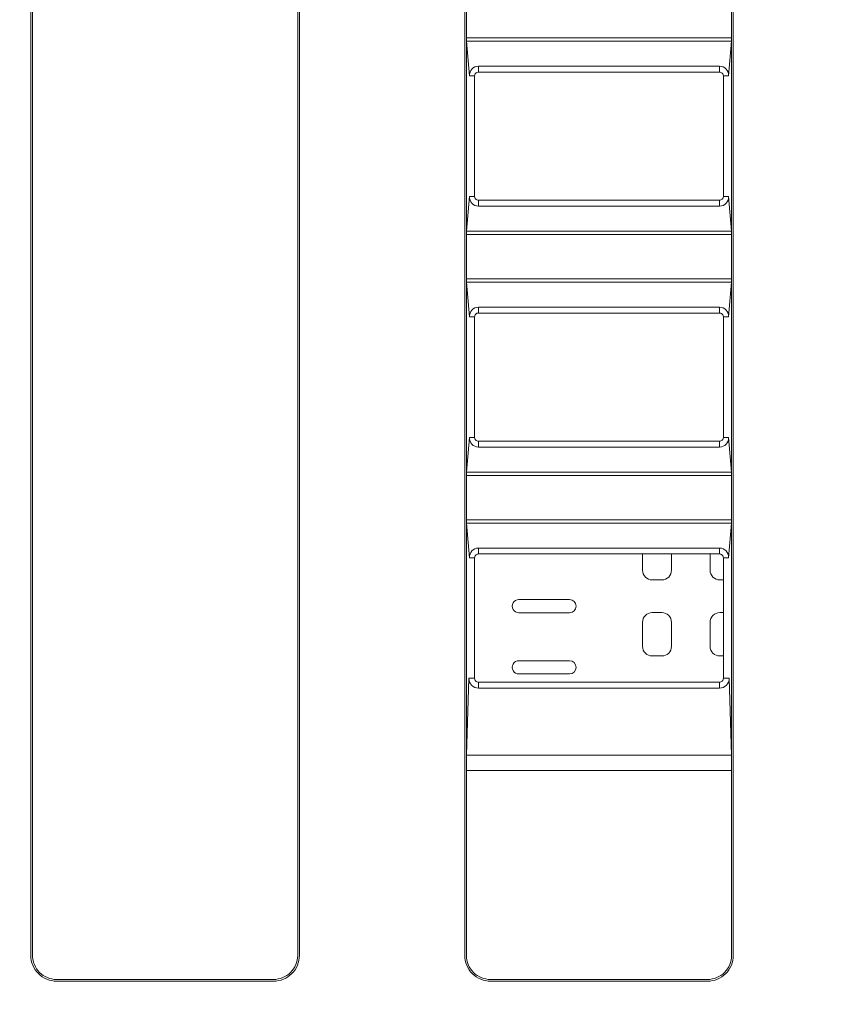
# Model space of a CAD drawing. Header units: millimetres. Extents: x -296 to 295, y -209 to 209.
# Tile 60 of 123: x -76 to -60, y 129 to 149. Entities that reach past the tile are written whole.
import ezdxf

# ---------------------------------------------------------------- set-up
doc = ezdxf.new("R2010")
doc.units = ezdxf.units.MM
doc.header["$MEASUREMENT"] = 0
doc.layers.add('layer 1', color=7, linetype='Continuous')

msp = doc.modelspace()

# ---------------------------------------------------------------- linework, layer by layer
at = {"layer": 'layer 1', "color": 1, "lineweight": 0}
msp.add_open_spline([(295.3283, 209.2747), (295.3283, 209.2747), (295.3283, -208.9236), (295.3283, -208.9236), (295.3283, -208.9236), (-296.1944, -208.9236), (-296.1944, -208.9236), (-296.1944, -208.9236), (-296.1944, 209.2747), (-296.1944, 209.2747), (-296.1944, 209.2747), (295.3283, 209.2747), (295.3283, 209.2747)], degree=3, knots=[0, 0, 0, 0, 0.25, 0.25, 0.25, 0.5, 0.5, 0.5, 0.75, 0.75, 0.75, 1, 1, 1, 1], dxfattribs=at)
at = {"layer": 'layer 1', "color": 5, "lineweight": 0}
msp.add_open_spline([(-281.2487, 194.7284), (-281.2487, 194.7284), (-281.2487, -197.0649), (-281.2487, -197.0649), (-281.2487, -197.0649), (283.3586, -197.0649), (283.3586, -197.0649)], degree=3, knots=[0, 0, 0, 0, 0.5, 0.5, 0.5, 1, 1, 1, 1], dxfattribs=at)
at = {"layer": 'layer 1', "lineweight": 9}
for points in [[(-76.0518, 129.9892), (-76.0518, 129.9892), (-76.0518, 159.2605), (-76.0518, 159.2605)], [(-70.5518, 159.2605), (-70.5518, 159.2605), (-70.5518, 129.9892), (-70.5518, 129.9892)], [(-67.0518, 129.9892), (-67.0518, 129.9892), (-67.0518, 159.2605), (-67.0518, 159.2605)], [(-61.5518, 129.9892), (-61.5518, 129.9892), (-61.5518, 159.2605), (-61.5518, 159.2605)], [(-76.0871, 158.8605), (-76.0871, 158.8605), (-76.0871, 129.9892), (-76.0871, 129.9892)], [(-70.5166, 158.8605), (-70.5166, 158.8605), (-70.5166, 129.9892), (-70.5166, 129.9892)], [(-67.0871, 158.8605), (-67.0871, 158.8605), (-67.0871, 129.9892), (-67.0871, 129.9892)], [(-61.5166, 158.8605), (-61.5166, 158.8605), (-61.5166, 129.9892), (-61.5166, 129.9892)], [(-61.5518, 149.0307), (-61.5518, 149.0307), (-67.0518, 149.0307), (-67.0518, 149.0307)], [(-67.0518, 149.0307), (-67.0518, 149.0041), (-67.0509, 148.9787), (-67.0493, 148.96)], [(-67.0493, 148.96), (-67.0493, 148.96), (-66.9862, 148.2392), (-66.9862, 148.2392)], [(-67.0493, 148.96), (-67.0493, 148.96), (-61.5544, 148.96), (-61.5544, 148.96)], [(-61.6174, 148.2392), (-61.6174, 148.2392), (-61.5544, 148.96), (-61.5544, 148.96)], [(-66.8018, 148.3196), (-66.8018, 148.3196), (-66.8018, 148.4413), (-66.8018, 148.4413)], [(-61.8018, 148.4413), (-61.8018, 148.4413), (-66.8018, 148.4413), (-66.8018, 148.4413)], [(-61.8018, 148.4413), (-61.8018, 148.4413), (-61.8018, 148.3188), (-61.8018, 148.3188)], [(-66.9862, 148.2392), (-66.9862, 148.2392), (-66.8822, 148.2392), (-66.8822, 148.2392)], [(-66.8822, 145.7392), (-66.8822, 145.7392), (-66.8822, 148.2392), (-66.8822, 148.2392)], [(-66.8018, 148.3196), (-66.8018, 148.3196), (-61.8018, 148.3188), (-61.8018, 148.3188)], [(-61.7222, 148.2392), (-61.7222, 148.2392), (-61.7222, 145.7392), (-61.7222, 145.7392)], [(-61.7222, 148.2392), (-61.7222, 148.2392), (-61.6174, 148.2392), (-61.6174, 148.2392)], [(-66.9862, 145.7392), (-66.9862, 145.7392), (-67.0493, 145.0185), (-67.0493, 145.0185)], [(-66.8822, 145.7392), (-66.8822, 145.7392), (-66.9862, 145.7392), (-66.9862, 145.7392)], [(-61.6174, 145.7392), (-61.6174, 145.7392), (-61.7222, 145.7392), (-61.7222, 145.7392)], [(-61.5544, 145.0185), (-61.5544, 145.0185), (-61.6174, 145.7392), (-61.6174, 145.7392)], [(-61.8018, 145.6596), (-61.8018, 145.6596), (-66.8018, 145.6589), (-66.8018, 145.6589)], [(-66.8018, 145.5372), (-66.8018, 145.5372), (-66.8018, 145.6589), (-66.8018, 145.6589)], [(-66.8018, 145.5372), (-66.8018, 145.5372), (-61.8018, 145.5372), (-61.8018, 145.5372)], [(-61.8018, 145.6596), (-61.8018, 145.6596), (-61.8018, 145.5372), (-61.8018, 145.5372)], [(-67.0518, 144.9478), (-67.0518, 144.9478), (-61.5518, 144.9478), (-61.5518, 144.9478)], [(-61.5544, 145.0185), (-61.5544, 145.0185), (-67.0493, 145.0185), (-67.0493, 145.0185)], [(-61.5518, 144.9478), (-61.5518, 144.9743), (-61.5527, 144.9998), (-61.5544, 145.0185)], [(-61.5518, 144.0307), (-61.5518, 144.0307), (-67.0518, 144.0307), (-67.0518, 144.0307)], [(-67.0518, 144.0307), (-67.0518, 144.0041), (-67.0509, 143.9787), (-67.0493, 143.96)], [(-67.0493, 143.96), (-67.0493, 143.96), (-66.9862, 143.2392), (-66.9862, 143.2392)], [(-67.0493, 143.96), (-67.0493, 143.96), (-61.5544, 143.96), (-61.5544, 143.96)], [(-61.6174, 143.2392), (-61.6174, 143.2392), (-61.5544, 143.96), (-61.5544, 143.96)], [(-66.8018, 143.3196), (-66.8018, 143.3196), (-66.8018, 143.4413), (-66.8018, 143.4413)], [(-61.8018, 143.4413), (-61.8018, 143.4413), (-66.8018, 143.4413), (-66.8018, 143.4413)], [(-61.8018, 143.4413), (-61.8018, 143.4413), (-61.8018, 143.3188), (-61.8018, 143.3188)], [(-66.9862, 143.2392), (-66.9862, 143.2392), (-66.8822, 143.2392), (-66.8822, 143.2392)], [(-66.8822, 140.7392), (-66.8822, 140.7392), (-66.8822, 143.2392), (-66.8822, 143.2392)], [(-66.8018, 143.3196), (-66.8018, 143.3196), (-61.8018, 143.3188), (-61.8018, 143.3188)], [(-61.7222, 143.2392), (-61.7222, 143.2392), (-61.7222, 140.7392), (-61.7222, 140.7392)], [(-61.7222, 143.2392), (-61.7222, 143.2392), (-61.6174, 143.2392), (-61.6174, 143.2392)], [(-66.9862, 140.7392), (-66.9862, 140.7392), (-67.0493, 140.0185), (-67.0493, 140.0185)], [(-66.8822, 140.7392), (-66.8822, 140.7392), (-66.9862, 140.7392), (-66.9862, 140.7392)], [(-61.8018, 140.6596), (-61.8018, 140.6596), (-66.8018, 140.6589), (-66.8018, 140.6589)], [(-66.8018, 140.5372), (-66.8018, 140.5372), (-66.8018, 140.6589), (-66.8018, 140.6589)], [(-61.8018, 140.6596), (-61.8018, 140.6596), (-61.8018, 140.5372), (-61.8018, 140.5372)], [(-61.6174, 140.7392), (-61.6174, 140.7392), (-61.7222, 140.7392), (-61.7222, 140.7392)], [(-61.5544, 140.0185), (-61.5544, 140.0185), (-61.6174, 140.7392), (-61.6174, 140.7392)], [(-66.8018, 140.5372), (-66.8018, 140.5372), (-61.8018, 140.5372), (-61.8018, 140.5372)], [(-61.5544, 140.0185), (-61.5544, 140.0185), (-67.0493, 140.0185), (-67.0493, 140.0185)], [(-61.5518, 139.9478), (-61.5518, 139.9743), (-61.5527, 139.9998), (-61.5544, 140.0185)], [(-67.0518, 139.9478), (-67.0518, 139.9478), (-61.5518, 139.9478), (-61.5518, 139.9478)], [(-61.5518, 139.0307), (-61.5518, 139.0307), (-67.0518, 139.0307), (-67.0518, 139.0307)], [(-67.0518, 139.0307), (-67.0518, 139.0041), (-67.0509, 138.9787), (-67.0493, 138.96)], [(-67.0493, 138.96), (-67.0493, 138.96), (-66.9862, 138.2392), (-66.9862, 138.2392)], [(-67.0493, 138.96), (-67.0493, 138.96), (-61.5544, 138.96), (-61.5544, 138.96)], [(-61.6174, 138.2392), (-61.6174, 138.2392), (-61.5544, 138.96), (-61.5544, 138.96)], [(-66.8018, 138.3196), (-66.8018, 138.3196), (-66.8018, 138.4413), (-66.8018, 138.4413)], [(-61.8018, 138.4413), (-61.8018, 138.4413), (-66.8018, 138.4413), (-66.8018, 138.4413)], [(-61.8018, 138.4413), (-61.8018, 138.4413), (-61.8018, 138.3188), (-61.8018, 138.3188)], [(-66.9862, 138.2392), (-66.9862, 138.2392), (-66.8822, 138.2392), (-66.8822, 138.2392)], [(-66.8822, 135.7392), (-66.8822, 135.7392), (-66.8822, 138.2392), (-66.8822, 138.2392)], [(-66.8018, 138.3196), (-66.8018, 138.3196), (-61.8018, 138.3188), (-61.8018, 138.3188)], [(-63.3986, 138.3191), (-63.3986, 138.3191), (-63.3986, 137.9804), (-63.3986, 137.9804)], [(-62.7986, 137.9804), (-62.7986, 137.9804), (-62.7986, 138.319), (-62.7986, 138.319)], [(-61.9986, 138.3188), (-61.9986, 138.3188), (-61.9986, 137.9804), (-61.9986, 137.9804)], [(-61.7222, 138.2392), (-61.7222, 138.2392), (-61.7222, 135.7392), (-61.7222, 135.7392)], [(-61.7222, 138.2392), (-61.7222, 138.2392), (-61.6174, 138.2392), (-61.6174, 138.2392)], [(-63.1986, 137.7804), (-63.1986, 137.7804), (-62.9986, 137.7804), (-62.9986, 137.7804)], [(-61.7986, 137.7804), (-61.7986, 137.7804), (-61.7222, 137.7804), (-61.7222, 137.7804)], [(-64.9148, 137.3737), (-64.9148, 137.3737), (-65.9648, 137.3737), (-65.9648, 137.3737)], [(-65.9648, 137.0987), (-65.9648, 137.0987), (-64.9148, 137.0987), (-64.9148, 137.0987)], [(-63.3986, 136.902), (-63.3986, 136.902), (-63.3986, 136.402), (-63.3986, 136.402)], [(-62.9986, 137.102), (-62.9986, 137.102), (-63.1986, 137.102), (-63.1986, 137.102)], [(-62.7986, 136.402), (-62.7986, 136.402), (-62.7986, 136.902), (-62.7986, 136.902)], [(-61.9986, 136.902), (-61.9986, 136.902), (-61.9986, 136.402), (-61.9986, 136.402)], [(-61.7222, 137.102), (-61.7222, 137.102), (-61.7986, 137.102), (-61.7986, 137.102)], [(-64.9148, 136.1037), (-64.9148, 136.1037), (-65.9648, 136.1037), (-65.9648, 136.1037)], [(-63.1986, 136.202), (-63.1986, 136.202), (-62.9986, 136.202), (-62.9986, 136.202)], [(-61.7986, 136.202), (-61.7986, 136.202), (-61.7222, 136.202), (-61.7222, 136.202)], [(-67.0008, 135.7392), (-67.0008, 135.7392), (-67.0473, 134.1432), (-67.0473, 134.1432)], [(-66.8822, 135.7392), (-66.8822, 135.7392), (-67.0008, 135.7392), (-67.0008, 135.7392)], [(-65.9648, 135.8287), (-65.9648, 135.8287), (-64.9148, 135.8287), (-64.9148, 135.8287)], [(-61.6029, 135.7392), (-61.6029, 135.7392), (-61.7222, 135.7392), (-61.7222, 135.7392)], [(-61.5563, 134.1432), (-61.5563, 134.1432), (-61.6029, 135.7392), (-61.6029, 135.7392)], [(-61.8018, 135.6596), (-61.8018, 135.6596), (-66.8018, 135.6589), (-66.8018, 135.6589)], [(-66.8018, 135.5343), (-66.8018, 135.5343), (-66.8018, 135.6589), (-66.8018, 135.6589)], [(-66.8018, 135.5343), (-66.8018, 135.5343), (-61.8018, 135.5343), (-61.8018, 135.5343)], [(-61.8018, 135.6596), (-61.8018, 135.6596), (-61.8018, 135.5343), (-61.8018, 135.5343)], [(-67.0473, 134.1432), (-67.0503, 134.0412), (-67.0518, 133.9344), (-67.0518, 133.827)], [(-61.5563, 134.1432), (-61.5563, 134.1432), (-67.0473, 134.1432), (-67.0473, 134.1432)], [(-61.5518, 133.827), (-61.5518, 133.9344), (-61.5533, 134.0412), (-61.5563, 134.1432)], [(-67.0518, 133.827), (-67.0518, 133.827), (-61.5518, 133.827), (-61.5518, 133.827)], [(-75.5518, 129.4892), (-75.5518, 129.4892), (-71.0518, 129.4892), (-71.0518, 129.4892)], [(-75.5518, 129.454), (-75.5518, 129.454), (-71.0518, 129.454), (-71.0518, 129.454)], [(-66.5518, 129.4892), (-66.5518, 129.4892), (-62.0518, 129.4892), (-62.0518, 129.4892)], [(-66.5518, 129.454), (-66.5518, 129.454), (-62.0518, 129.454), (-62.0518, 129.454)]]:
    msp.add_open_spline(points, degree=3, dxfattribs=at)
for points, knots in [([(-61.554, 148.9648), (-61.5535, 148.9696), (-61.5533, 148.9744), (-61.553, 148.9793), (-61.5522, 148.9964), (-61.5518, 149.0135), (-61.5518, 149.0307)], [0, 0, 0, 0, 0.5, 0.5, 0.5, 1, 1, 1, 1]), ([(-66.8018, 148.4413), (-66.8537, 148.4413), (-66.9033, 148.4194), (-66.9383, 148.381), (-66.9734, 148.3426), (-66.9908, 148.2911), (-66.9862, 148.2392)], [0, 0, 0, 0, 0.5, 0.5, 0.5, 1, 1, 1, 1]), ([(-61.6174, 148.2392), (-61.6129, 148.2911), (-61.6303, 148.3426), (-61.6653, 148.381), (-61.7004, 148.4194), (-61.7499, 148.4413), (-61.8018, 148.4413)], [0, 0, 0, 0, 0.5, 0.5, 0.5, 1, 1, 1, 1]), ([(-66.8822, 148.2392), (-66.8822, 148.2595), (-66.8739, 148.2806), (-66.8592, 148.2956), (-66.8445, 148.3105), (-66.8235, 148.3192), (-66.8033, 148.3192)], [0, 0, 0, 0, 0.5, 0.5, 0.5, 1, 1, 1, 1]), ([(-61.8033, 148.3192), (-61.7827, 148.3192), (-61.7612, 148.3109), (-61.7461, 148.296), (-61.731, 148.2812), (-61.7222, 148.2598), (-61.7222, 148.2392)], [0, 0, 0, 0, 0.5, 0.5, 0.5, 1, 1, 1, 1]), ([(-66.9862, 145.7392), (-66.9908, 145.6873), (-66.9734, 145.6359), (-66.9383, 145.5975), (-66.9033, 145.5591), (-66.8537, 145.5372), (-66.8018, 145.5372)], [0, 0, 0, 0, 0.5, 0.5, 0.5, 1, 1, 1, 1]), ([(-66.8033, 145.6593), (-66.8235, 145.6593), (-66.8446, 145.668), (-66.8592, 145.6829), (-66.8739, 145.6979), (-66.8822, 145.719), (-66.8822, 145.7392)], [0, 0, 0, 0, 0.5, 0.5, 0.5, 1, 1, 1, 1]), ([(-61.7222, 145.7392), (-61.7222, 145.7187), (-61.731, 145.6973), (-61.7461, 145.6824), (-61.7612, 145.6676), (-61.7827, 145.6593), (-61.8033, 145.6593)], [0, 0, 0, 0, 0.5, 0.5, 0.5, 1, 1, 1, 1]), ([(-61.8018, 145.5372), (-61.7499, 145.5372), (-61.7004, 145.5591), (-61.6653, 145.5975), (-61.6303, 145.6359), (-61.6129, 145.6873), (-61.6174, 145.7392)], [0, 0, 0, 0, 0.5, 0.5, 0.5, 1, 1, 1, 1]), ([(-67.0497, 145.0137), (-67.0501, 145.0089), (-67.0504, 145.004), (-67.0506, 144.9992), (-67.0514, 144.9821), (-67.0518, 144.965), (-67.0518, 144.9478)], [0, 0, 0, 0, 0.5, 0.5, 0.5, 1, 1, 1, 1]), ([(-61.554, 143.9648), (-61.5535, 143.9696), (-61.5533, 143.9744), (-61.553, 143.9793), (-61.5522, 143.9964), (-61.5518, 144.0135), (-61.5518, 144.0307)], [0, 0, 0, 0, 0.5, 0.5, 0.5, 1, 1, 1, 1]), ([(-66.8018, 143.4413), (-66.8537, 143.4413), (-66.9033, 143.4194), (-66.9383, 143.381), (-66.9734, 143.3426), (-66.9908, 143.2911), (-66.9862, 143.2392)], [0, 0, 0, 0, 0.5, 0.5, 0.5, 1, 1, 1, 1]), ([(-61.6174, 143.2392), (-61.6129, 143.2911), (-61.6303, 143.3426), (-61.6653, 143.381), (-61.7004, 143.4194), (-61.7499, 143.4413), (-61.8018, 143.4413)], [0, 0, 0, 0, 0.5, 0.5, 0.5, 1, 1, 1, 1]), ([(-66.8822, 143.2392), (-66.8822, 143.2595), (-66.8739, 143.2806), (-66.8592, 143.2956), (-66.8445, 143.3105), (-66.8235, 143.3192), (-66.8033, 143.3192)], [0, 0, 0, 0, 0.5, 0.5, 0.5, 1, 1, 1, 1]), ([(-61.8033, 143.3192), (-61.7827, 143.3192), (-61.7612, 143.3109), (-61.7461, 143.296), (-61.731, 143.2812), (-61.7222, 143.2598), (-61.7222, 143.2392)], [0, 0, 0, 0, 0.5, 0.5, 0.5, 1, 1, 1, 1]), ([(-66.9862, 140.7392), (-66.9908, 140.6873), (-66.9734, 140.6359), (-66.9383, 140.5975), (-66.9033, 140.5591), (-66.8537, 140.5372), (-66.8018, 140.5372)], [0, 0, 0, 0, 0.5, 0.5, 0.5, 1, 1, 1, 1]), ([(-66.8033, 140.6593), (-66.8235, 140.6593), (-66.8446, 140.668), (-66.8592, 140.6829), (-66.8739, 140.6979), (-66.8822, 140.719), (-66.8822, 140.7392)], [0, 0, 0, 0, 0.5, 0.5, 0.5, 1, 1, 1, 1]), ([(-61.7222, 140.7392), (-61.7222, 140.7187), (-61.731, 140.6973), (-61.7461, 140.6824), (-61.7612, 140.6676), (-61.7827, 140.6593), (-61.8033, 140.6593)], [0, 0, 0, 0, 0.5, 0.5, 0.5, 1, 1, 1, 1]), ([(-61.8018, 140.5372), (-61.7499, 140.5372), (-61.7004, 140.5591), (-61.6653, 140.5975), (-61.6303, 140.6359), (-61.6129, 140.6873), (-61.6174, 140.7392)], [0, 0, 0, 0, 0.5, 0.5, 0.5, 1, 1, 1, 1]), ([(-67.0497, 140.0137), (-67.0501, 140.0089), (-67.0504, 140.004), (-67.0506, 139.9992), (-67.0514, 139.9821), (-67.0518, 139.965), (-67.0518, 139.9478)], [0, 0, 0, 0, 0.5, 0.5, 0.5, 1, 1, 1, 1]), ([(-61.554, 138.9648), (-61.5535, 138.9696), (-61.5533, 138.9744), (-61.553, 138.9793), (-61.5522, 138.9964), (-61.5518, 139.0135), (-61.5518, 139.0307)], [0, 0, 0, 0, 0.5, 0.5, 0.5, 1, 1, 1, 1]), ([(-66.8018, 138.4413), (-66.8537, 138.4413), (-66.9033, 138.4194), (-66.9383, 138.381), (-66.9734, 138.3426), (-66.9908, 138.2911), (-66.9862, 138.2392)], [0, 0, 0, 0, 0.5, 0.5, 0.5, 1, 1, 1, 1]), ([(-61.6174, 138.2392), (-61.6129, 138.2911), (-61.6303, 138.3426), (-61.6653, 138.381), (-61.7004, 138.4194), (-61.7499, 138.4413), (-61.8018, 138.4413)], [0, 0, 0, 0, 0.5, 0.5, 0.5, 1, 1, 1, 1]), ([(-66.8822, 138.2392), (-66.8822, 138.2595), (-66.8739, 138.2806), (-66.8592, 138.2956), (-66.8445, 138.3105), (-66.8235, 138.3192), (-66.8033, 138.3192)], [0, 0, 0, 0, 0.5, 0.5, 0.5, 1, 1, 1, 1]), ([(-61.8033, 138.3192), (-61.7827, 138.3192), (-61.7612, 138.3109), (-61.7461, 138.296), (-61.731, 138.2812), (-61.7222, 138.2598), (-61.7222, 138.2392)], [0, 0, 0, 0, 0.5, 0.5, 0.5, 1, 1, 1, 1]), ([(-63.3986, 137.9804), (-63.3986, 137.9274), (-63.3776, 137.8765), (-63.34, 137.839), (-63.3025, 137.8015), (-63.2517, 137.7804), (-63.1986, 137.7804)], [0, 0, 0, 0, 0.5, 0.5, 0.5, 1, 1, 1, 1]), ([(-62.9986, 137.7804), (-62.9456, 137.7804), (-62.8947, 137.8015), (-62.8572, 137.839), (-62.8197, 137.8765), (-62.7986, 137.9274), (-62.7986, 137.9804)], [0, 0, 0, 0, 0.5, 0.5, 0.5, 1, 1, 1, 1]), ([(-61.9986, 137.9804), (-61.9986, 137.9274), (-61.9776, 137.8765), (-61.94, 137.839), (-61.9025, 137.8015), (-61.8517, 137.7804), (-61.7986, 137.7804)], [0, 0, 0, 0, 0.5, 0.5, 0.5, 1, 1, 1, 1]), ([(-65.9648, 137.3737), (-66.014, 137.3737), (-66.0593, 137.3475), (-66.0839, 137.305), (-66.1085, 137.2624), (-66.1085, 137.21), (-66.0839, 137.1675), (-66.0593, 137.1249), (-66.014, 137.0987), (-65.9648, 137.0987)], [0, 0, 0, 0, 0.3333333, 0.3333333, 0.3333333, 0.6666667, 0.6666667, 0.6666667, 1, 1, 1, 1]), ([(-64.9148, 137.0987), (-64.8389, 137.0987), (-64.7773, 137.1603), (-64.7773, 137.2362), (-64.7773, 137.3122), (-64.8389, 137.3737), (-64.9148, 137.3737)], [0, 0, 0, 0, 0.5, 0.5, 0.5, 1, 1, 1, 1]), ([(-63.1986, 137.102), (-63.2517, 137.102), (-63.3025, 137.081), (-63.34, 137.0435), (-63.3776, 137.006), (-63.3986, 136.9551), (-63.3986, 136.902)], [0, 0, 0, 0, 0.5, 0.5, 0.5, 1, 1, 1, 1]), ([(-62.7986, 136.902), (-62.7986, 136.9551), (-62.8197, 137.006), (-62.8572, 137.0435), (-62.8947, 137.081), (-62.9456, 137.102), (-62.9986, 137.102)], [0, 0, 0, 0, 0.5, 0.5, 0.5, 1, 1, 1, 1]), ([(-61.7986, 137.102), (-61.8517, 137.102), (-61.9025, 137.081), (-61.94, 137.0435), (-61.9776, 137.006), (-61.9986, 136.9551), (-61.9986, 136.902)], [0, 0, 0, 0, 0.5, 0.5, 0.5, 1, 1, 1, 1]), ([(-63.3986, 136.402), (-63.3986, 136.349), (-63.3776, 136.2981), (-63.34, 136.2606), (-63.3025, 136.2231), (-63.2517, 136.202), (-63.1986, 136.202)], [0, 0, 0, 0, 0.5, 0.5, 0.5, 1, 1, 1, 1]), ([(-62.9986, 136.202), (-62.9456, 136.202), (-62.8947, 136.2231), (-62.8572, 136.2606), (-62.8197, 136.2981), (-62.7986, 136.349), (-62.7986, 136.402)], [0, 0, 0, 0, 0.5, 0.5, 0.5, 1, 1, 1, 1]), ([(-61.9986, 136.402), (-61.9986, 136.349), (-61.9776, 136.2981), (-61.94, 136.2606), (-61.9025, 136.2231), (-61.8517, 136.202), (-61.7986, 136.202)], [0, 0, 0, 0, 0.5, 0.5, 0.5, 1, 1, 1, 1]), ([(-65.9648, 136.1037), (-66.014, 136.1037), (-66.0593, 136.0775), (-66.0839, 136.035), (-66.1085, 135.9924), (-66.1085, 135.94), (-66.0839, 135.8975), (-66.0593, 135.8549), (-66.014, 135.8287), (-65.9648, 135.8287)], [0, 0, 0, 0, 0.3333333, 0.3333333, 0.3333333, 0.6666667, 0.6666667, 0.6666667, 1, 1, 1, 1]), ([(-64.9148, 135.8287), (-64.8389, 135.8287), (-64.7773, 135.8903), (-64.7773, 135.9662), (-64.7773, 136.0422), (-64.8389, 136.1037), (-64.9148, 136.1037)], [0, 0, 0, 0, 0.5, 0.5, 0.5, 1, 1, 1, 1]), ([(-67.0008, 135.7392), (-67.0024, 135.6854), (-66.9821, 135.6333), (-66.9446, 135.5947), (-66.9071, 135.5561), (-66.8556, 135.5343), (-66.8018, 135.5343)], [0, 0, 0, 0, 0.5, 0.5, 0.5, 1, 1, 1, 1]), ([(-66.8033, 135.6593), (-66.8235, 135.6593), (-66.8446, 135.668), (-66.8592, 135.6829), (-66.8739, 135.6979), (-66.8822, 135.719), (-66.8822, 135.7392)], [0, 0, 0, 0, 0.5, 0.5, 0.5, 1, 1, 1, 1]), ([(-61.7222, 135.7392), (-61.7222, 135.7187), (-61.731, 135.6973), (-61.7461, 135.6824), (-61.7612, 135.6676), (-61.7827, 135.6593), (-61.8033, 135.6593)], [0, 0, 0, 0, 0.5, 0.5, 0.5, 1, 1, 1, 1]), ([(-61.8018, 135.5343), (-61.748, 135.5343), (-61.6965, 135.5561), (-61.659, 135.5947), (-61.6216, 135.6333), (-61.6013, 135.6854), (-61.6029, 135.7392)], [0, 0, 0, 0, 0.5, 0.5, 0.5, 1, 1, 1, 1]), ([(-76.0871, 129.9892), (-76.0871, 129.8473), (-76.0307, 129.7111), (-75.9303, 129.6108), (-75.8299, 129.5104), (-75.6938, 129.454), (-75.5518, 129.454)], [0, 0, 0, 0, 0.5, 0.5, 0.5, 1, 1, 1, 1]), ([(-76.0518, 129.9892), (-76.0518, 129.8566), (-75.9991, 129.7295), (-75.9054, 129.6357), (-75.8116, 129.5419), (-75.6844, 129.4892), (-75.5518, 129.4892)], [0, 0, 0, 0, 0.5, 0.5, 0.5, 1, 1, 1, 1]), ([(-71.0518, 129.454), (-70.9099, 129.454), (-70.7737, 129.5104), (-70.6733, 129.6108), (-70.573, 129.7111), (-70.5166, 129.8473), (-70.5166, 129.9892)], [0, 0, 0, 0, 0.5, 0.5, 0.5, 1, 1, 1, 1]), ([(-71.0518, 129.4892), (-70.9192, 129.4892), (-70.792, 129.5419), (-70.6983, 129.6357), (-70.6045, 129.7295), (-70.5518, 129.8566), (-70.5518, 129.9892)], [0, 0, 0, 0, 0.5, 0.5, 0.5, 1, 1, 1, 1]), ([(-67.0871, 129.9892), (-67.0871, 129.8473), (-67.0307, 129.7111), (-66.9303, 129.6108), (-66.8299, 129.5104), (-66.6938, 129.454), (-66.5518, 129.454)], [0, 0, 0, 0, 0.5, 0.5, 0.5, 1, 1, 1, 1]), ([(-67.0518, 129.9892), (-67.0518, 129.8566), (-66.9991, 129.7295), (-66.9054, 129.6357), (-66.8116, 129.5419), (-66.6844, 129.4892), (-66.5518, 129.4892)], [0, 0, 0, 0, 0.5, 0.5, 0.5, 1, 1, 1, 1]), ([(-62.0518, 129.454), (-61.9099, 129.454), (-61.7737, 129.5104), (-61.6733, 129.6108), (-61.573, 129.7111), (-61.5166, 129.8473), (-61.5166, 129.9892)], [0, 0, 0, 0, 0.5, 0.5, 0.5, 1, 1, 1, 1]), ([(-62.0518, 129.4892), (-61.9192, 129.4892), (-61.792, 129.5419), (-61.6983, 129.6357), (-61.6045, 129.7295), (-61.5518, 129.8566), (-61.5518, 129.9892)], [0, 0, 0, 0, 0.5, 0.5, 0.5, 1, 1, 1, 1])]:
    msp.add_open_spline(points, degree=3, knots=knots, dxfattribs=at)

doc.saveas('drawing.dxf')
